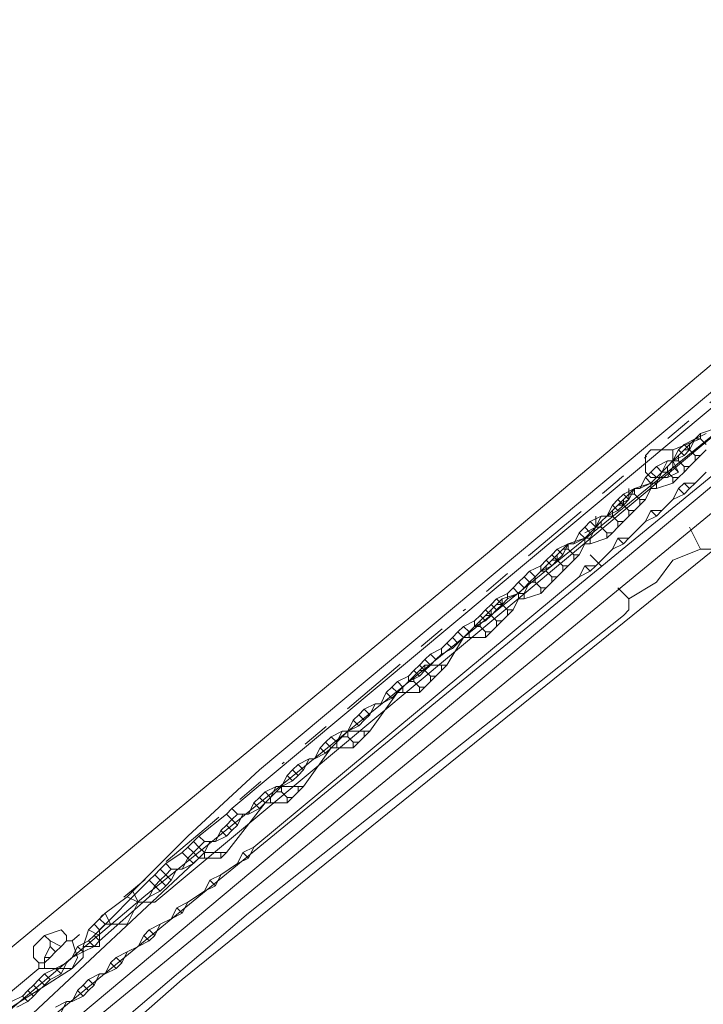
# Model space of a CAD drawing. Header units: metres. Extents: x 157984 to 159055, y 577129 to 578276.
# Tile 21 of 70: x 158265 to 158290, y 577727 to 577763. Entities that reach past the tile are written whole.
import ezdxf
from ezdxf.lldxf.tags import DXFTag

# ---------------------------------------------------------------- set-up
doc = ezdxf.new("R2010")
doc.units = ezdxf.units.M
doc.linetypes.add('RI-OVERIG', pattern=[17, 5, -2, 2, -2, 0, -2, 2, -2])
for name, color, linetype, lineweight, true_color in [('B-OI-KL-DATA_ALLIANDER TELECOM_0000792941_VECT_16O029485-G', 3, 'KL-DATA-N', 18, 0x00ff00), ('B-OI-KL-DATA_KPN_0000546663_VECT_16O029485-G', 3, 'KL-DATA-N', 18, 0x00ff00), ('B-OI-KL-DATA_LIANDER_0000574962_VECT_16O029485-G', 3, 'KL-DATA-N', 18, 0x00ff00), ('B-OI-KL-DATA_ZIGGO SERVICES_0000565862_VECT_16O029485-G', 3, 'KL-DATA-N', 18, 0x00ff00), ('B-OI-KL-ET_LS_LIANDER_0000574962_VECT_16O029485-G', 1, 'KL-LS-N', 18, 0xff0000), ('B-OI-KL-ET_MS_LIANDER_0000574962_VECT_16O029485-G', 7, 'KL-MS-N', 18, 0xa50000), ('B-OI-KL-GAS_HD_LIANDER_0000574962_VECT_16O029485-G', 30, 'KL-GAS-HD-N', 18, 0xff7f00), ('B-OI-KL-GAS_LD_LIANDER_0000574962_VECT_16O029485-G', 40, 'KL-GAS-LD-N', 18, 0xffbf00), ('B-OI-KL-WATER_VITENS_0000552354_VECT_16O029485-G', 160, 'KL-WATER-N', 18, 0x003fff), ('B-OI-KL-WATER_WBGR_0000574983_VECT_16O029485-G', 160, 'KL-WATER-N', 18, 0x003fff), ('B-OI-RI-VRIJVERVAL_VDBGEMHARLINGEN_0000590425_VECT_16O029485-G', 7, 'RI-OVERIG', 18, 0xff7fff)]:
    doc.layers.add(name, color=color, linetype=linetype, lineweight=lineweight, true_color=true_color)
doc.styles.get("Standard").update_dxf_attribs({"font": 'romans.shx'})
tags = doc.linetypes.add('KL-DATA-N', pattern='A,4,-1,[101,NLCS.SHX,S=0.5,R=0,X=0,Y=0],-1,4,-1,["D",Standard,S=1,R=0,X=-0.25,Y=-0.5],-1.5', length=12.5).pattern_tags.tags
tags[18] = DXFTag(74, 10)
tags = doc.linetypes.add('KL-GAS-HD-N', pattern='A,4,-1,[69,NLCS.SHX,S=0.5,R=0,X=0,Y=0],-1,4,-1,["H",Standard,S=1,R=0,X=0,Y=-0.5],-2', length=13).pattern_tags.tags
tags[18] = DXFTag(74, 10)
tags = doc.linetypes.add('KL-GAS-LD-N', pattern='A,4,-1,[69,NLCS.SHX,S=0.5,R=0,X=0,Y=0],-1,4,-1,["L",Standard,S=1,R=0,X=0.25,Y=-0.5],-2', length=13).pattern_tags.tags
tags[18] = DXFTag(74, 10)
tags = doc.linetypes.add('KL-LS-N', pattern='A,4,-1,[103,NLCS.SHX,S=0.75,R=0,X=0,Y=0],-1,4,-1,["L",Standard,S=1,R=0,X=0,Y=-0.5],-2', length=13).pattern_tags.tags
tags[18] = DXFTag(74, 10)
tags = doc.linetypes.add('KL-MS-N', pattern='A,4,-1,[103,NLCS.SHX,S=0.75,R=0,X=0,Y=0],-1,4,-1,["M",Standard,S=1,R=0,X=0,Y=-0.5],-2', length=13).pattern_tags.tags
tags[18] = DXFTag(74, 10)
doc.linetypes.add('KL-WATER-N', pattern='A,7,-0.5,[168,NLCS.SHX,S=0.75,R=0,X=0.75,Y=0],-2', length=9.5)

msp = doc.modelspace()

# ---------------------------------------------------------------- linework, layer by layer
at = {"layer": 'B-OI-KL-DATA_ALLIANDER TELECOM_0000792941_VECT_16O029485-G', "flags": 128}
for points in [[(158290.1, 577748.1), (158289.5, 577747.9)], [(158289.5, 577747.9), (158289.3, 577747.7)], [(158289.5, 577747.9), (158289.5, 577747.7)], [(158289.1, 577747.5), (158288.9, 577747.3)], [(158289.3, 577747.7), (158289.1, 577747.5)], [(158289.1, 577747.5), (158289.1, 577747.3)], [(158289.3, 577747.7), (158289.5, 577747.7)], [(158289.5, 577747.7), (158289.7, 577747.5)], [(158288.7, 577747.1), (158288.5, 577746.9)], [(158288.9, 577747.3), (158288.7, 577747.1)], [(158288.7, 577747.1), (158288.7, 577746.9)], [(158288.9, 577747.3), (158289.1, 577747.3)], [(158289.1, 577747.3), (158289.3, 577747.1)], [(158289.3, 577747.1), (158289.5, 577747.1)], [(158289.3, 577747.1), (158289.3, 577746.9)], [(158289.5, 577747.1), (158289.3, 577746.9)], [(158289.7, 577747.3), (158289.5, 577747.1)], [(158288.3, 577746.7), (158288.1, 577746.5)], [(158288.5, 577746.9), (158288.3, 577746.7)], [(158288.3, 577746.7), (158288.3, 577746.5)], [(158288.5, 577746.9), (158288.7, 577746.9)], [(158288.7, 577746.9), (158288.9, 577746.7)], [(158288.9, 577746.7), (158289.1, 577746.7)], [(158288.9, 577746.7), (158288.9, 577746.5)], [(158289.1, 577746.7), (158288.9, 577746.5)], [(158289.3, 577746.9), (158289.1, 577746.7)], [(158288.1, 577746.5), (158287.9, 577746.1)], [(158288.1, 577746.5), (158288.3, 577746.5)], [(158288.3, 577746.5), (158288.5, 577746.3)], [(158288.9, 577746.5), (158288.7, 577746.3)], [(158287.7, 577746.1), (158287.1, 577745.9)], [(158287.7, 577746.1), (158287.9, 577746.1)], [(158287.7, 577746.1), (158287.7, 577745.9)], [(158287.9, 577746.1), (158287.9, 577745.9)], [(158288.5, 577746.1), (158287.9, 577745.9)], [(158288.5, 577746.3), (158288.7, 577746.3)], [(158288.5, 577746.3), (158288.5, 577746.1)], [(158288.7, 577746.3), (158288.5, 577746.1)], [(158286.9, 577745.7), (158286.7, 577745.5)], [(158287.1, 577745.9), (158286.9, 577745.7)], [(158286.9, 577745.7), (158287.1, 577745.7)], [(158287.1, 577745.9), (158287.1, 577745.7)], [(158287.1, 577745.7), (158287.3, 577745.5)], [(158287.7, 577745.9), (158287.5, 577745.5)], [(158287.7, 577745.9), (158287.9, 577745.9)], [(158286.5, 577745.3), (158286.3, 577745.1)], [(158286.7, 577745.5), (158286.5, 577745.3)], [(158286.5, 577745.3), (158286.7, 577745.3)], [(158286.7, 577745.5), (158286.7, 577745.3)], [(158286.7, 577745.3), (158286.9, 577745.1)], [(158287.3, 577745.3), (158287.1, 577745.1)], [(158287.3, 577745.5), (158287.5, 577745.5)], [(158287.3, 577745.5), (158287.3, 577745.3)], [(158287.5, 577745.5), (158287.3, 577745.3)], [(158286.1, 577744.9), (158285.9, 577744.7)], [(158286.3, 577745.1), (158286.1, 577744.9)], [(158286.1, 577744.9), (158286.3, 577744.9)], [(158286.3, 577745.1), (158286.3, 577744.9)], [(158286.3, 577744.9), (158286.5, 577744.7)], [(158286.9, 577744.9), (158286.7, 577744.7)], [(158286.9, 577745.1), (158287.1, 577745.1)], [(158286.9, 577745.1), (158286.9, 577744.9)], [(158287.1, 577745.1), (158286.9, 577744.9)], [(158285.9, 577744.7), (158285.7, 577744.5)], [(158285.9, 577744.7), (158285.9, 577744.5)], [(158286.5, 577744.7), (158286.7, 577744.7)], [(158286.5, 577744.7), (158286.5, 577744.5)], [(158286.7, 577744.7), (158286.5, 577744.5)], [(158285.7, 577744.5), (158285.5, 577744.1)], [(158285.7, 577744.5), (158285.9, 577744.5)], [(158285.9, 577744.5), (158286.1, 577744.3)], [(158286.1, 577744.3), (158286.3, 577744.3)], [(158286.1, 577744.3), (158286.1, 577744.1)], [(158286.3, 577744.3), (158286.1, 577744.1)], [(158286.5, 577744.5), (158286.3, 577744.3)], [(158284.7, 577743.9), (158284.5, 577743.7)], [(158285.3, 577744.1), (158284.7, 577743.9)], [(158284.7, 577743.9), (158284.7, 577743.7)], [(158285.3, 577743.9), (158285.1, 577743.5)], [(158285.3, 577744.1), (158285.5, 577744.1)], [(158285.3, 577744.1), (158285.3, 577743.9)], [(158285.3, 577743.9), (158285.5, 577743.9)], [(158285.5, 577744.1), (158285.5, 577743.9)], [(158286.1, 577744.1), (158285.5, 577743.9)], [(158284.3, 577743.5), (158284.1, 577743.3)], [(158284.5, 577743.7), (158284.3, 577743.5)], [(158284.3, 577743.5), (158284.3, 577743.3)], [(158284.5, 577743.7), (158284.7, 577743.7)], [(158284.7, 577743.7), (158284.9, 577743.5)], [(158284.9, 577743.5), (158285.1, 577743.5)], [(158284.9, 577743.5), (158284.9, 577743.3)], [(158285.1, 577743.5), (158284.9, 577743.3)], [(158283.9, 577743.1), (158283.7, 577742.9)], [(158284.1, 577743.3), (158283.9, 577743.1)], [(158283.9, 577743.1), (158283.9, 577742.9)], [(158284.1, 577743.3), (158284.3, 577743.3)], [(158284.3, 577743.3), (158284.5, 577743.1)], [(158284.5, 577743.1), (158284.7, 577743.1)], [(158284.5, 577743.1), (158284.5, 577742.9)], [(158284.7, 577743.1), (158284.5, 577742.9)], [(158284.9, 577743.3), (158284.7, 577743.1)], [(158283.7, 577742.9), (158283.5, 577742.7)], [(158283.7, 577742.9), (158283.9, 577742.9)], [(158283.9, 577742.9), (158284.1, 577742.7)], [(158284.5, 577742.9), (158284.3, 577742.7)], [(158283.3, 577742.5), (158283.1, 577742.1)], [(158283.5, 577742.7), (158283.3, 577742.5)], [(158283.3, 577742.5), (158283.5, 577742.5)], [(158283.5, 577742.7), (158283.5, 577742.5)], [(158283.5, 577742.5), (158283.7, 577742.3)], [(158284.1, 577742.5), (158283.9, 577742.3)], [(158284.1, 577742.7), (158284.3, 577742.7)], [(158284.1, 577742.7), (158284.1, 577742.5)], [(158284.3, 577742.7), (158284.1, 577742.5)], [(158282.9, 577742.1), (158282.3, 577741.9)], [(158282.9, 577742.1), (158283.1, 577742.1)], [(158282.9, 577742.1), (158282.9, 577741.9)], [(158283.1, 577742.1), (158283.1, 577741.9)], [(158283.7, 577742.1), (158283.1, 577741.9)], [(158283.7, 577742.3), (158283.9, 577742.3)], [(158283.7, 577742.3), (158283.7, 577742.1)], [(158283.9, 577742.3), (158283.7, 577742.1)], [(158282.1, 577741.7), (158281.9, 577741.5)], [(158282.3, 577741.9), (158282.1, 577741.7)], [(158282.1, 577741.7), (158282.3, 577741.7)], [(158282.3, 577741.9), (158282.3, 577741.7)], [(158282.3, 577741.7), (158282.5, 577741.5)], [(158282.9, 577741.9), (158282.7, 577741.5)], [(158282.9, 577741.9), (158283.1, 577741.9)], [(158281.9, 577741.5), (158281.7, 577741.3)], [(158281.9, 577741.5), (158281.9, 577741.3)], [(158282.5, 577741.5), (158282.7, 577741.5)], [(158282.5, 577741.5), (158282.5, 577741.3)], [(158282.7, 577741.5), (158282.5, 577741.3)], [(158281.5, 577741.1), (158281.3, 577740.9)], [(158281.7, 577741.3), (158281.5, 577741.1)], [(158281.5, 577741.1), (158281.5, 577740.9)], [(158281.7, 577741.3), (158281.9, 577741.3)], [(158281.9, 577741.3), (158282.1, 577741.1)], [(158282.1, 577741.1), (158282.3, 577741.1)], [(158282.1, 577741.1), (158282.1, 577740.9)], [(158282.3, 577741.1), (158282.1, 577740.9)], [(158282.5, 577741.3), (158282.3, 577741.1)], [(158281.1, 577740.7), (158280.9, 577740.5)], [(158281.3, 577740.9), (158281.1, 577740.7)], [(158281.1, 577740.7), (158281.1, 577740.5)], [(158281.3, 577740.9), (158281.5, 577740.9)], [(158281.5, 577740.9), (158281.7, 577740.7)], [(158281.7, 577740.7), (158281.9, 577740.7)], [(158281.7, 577740.7), (158281.7, 577740.5)], [(158281.9, 577740.7), (158281.7, 577740.5)], [(158282.1, 577740.9), (158281.9, 577740.7)], [(158280.9, 577740.5), (158280.3, 577739.5)], [(158280.9, 577740.5), (158281.1, 577740.5)], [(158281.1, 577740.5), (158281.7, 577740.5)], [(158279.3, 577739.3), (158279.1, 577739.1)], [(158279.5, 577739.5), (158279.3, 577739.3)], [(158279.3, 577739.3), (158279.5, 577739.3)], [(158280.1, 577739.5), (158279.5, 577739.5)], [(158279.5, 577739.5), (158279.5, 577739.3)], [(158279.5, 577739.3), (158279.7, 577739.1)], [(158280.1, 577739.3), (158279.9, 577739.1)], [(158280.1, 577739.5), (158280.3, 577739.5)], [(158280.1, 577739.5), (158280.1, 577739.3)], [(158280.3, 577739.5), (158280.1, 577739.3)], [(158278.9, 577738.9), (158278.7, 577738.7)], [(158279.1, 577739.1), (158278.9, 577738.9)], [(158278.9, 577738.9), (158279.1, 577738.9)], [(158279.1, 577739.1), (158279.1, 577738.9)], [(158279.1, 577738.9), (158279.3, 577738.7)], [(158279.7, 577738.9), (158279.5, 577738.7)], [(158279.7, 577739.1), (158279.9, 577739.1)], [(158279.7, 577739.1), (158279.7, 577738.9)], [(158279.9, 577739.1), (158279.7, 577738.9)], [(158278.5, 577738.5), (158277.5, 577737.1)], [(158278.7, 577738.7), (158278.5, 577738.5)], [(158278.5, 577738.5), (158278.7, 577738.5)], [(158278.7, 577738.7), (158278.7, 577738.5)], [(158278.7, 577738.5), (158279.3, 577738.5)], [(158279.3, 577738.7), (158279.5, 577738.7)], [(158279.3, 577738.7), (158279.3, 577738.5)], [(158279.5, 577738.7), (158279.3, 577738.5)], [(158276.7, 577737.1), (158276.5, 577736.9)], [(158277.3, 577737.1), (158276.7, 577737.1)], [(158276.7, 577737.1), (158276.7, 577736.9)], [(158277.3, 577737.1), (158277.5, 577737.1)], [(158277.3, 577737.1), (158277.3, 577736.9)], [(158277.5, 577737.1), (158277.3, 577736.9)], [(158276.3, 577736.7), (158276.1, 577736.5)], [(158276.5, 577736.9), (158276.3, 577736.7)], [(158276.3, 577736.7), (158276.3, 577736.5)], [(158276.5, 577736.9), (158276.7, 577736.9)], [(158276.7, 577736.9), (158276.9, 577736.7)], [(158276.9, 577736.7), (158277.1, 577736.7)], [(158276.9, 577736.7), (158276.9, 577736.5)], [(158277.1, 577736.7), (158276.9, 577736.5)], [(158277.3, 577736.9), (158277.1, 577736.7)], [(158276.1, 577736.5), (158275.1, 577735.1)], [(158276.1, 577736.5), (158276.3, 577736.5)], [(158276.3, 577736.5), (158276.9, 577736.5)], [(158274.1, 577734.9), (158273.9, 577734.7)], [(158274.3, 577735.1), (158274.1, 577734.9)], [(158274.1, 577734.9), (158274.3, 577734.9)], [(158274.9, 577735.1), (158274.3, 577735.1)], [(158274.3, 577735.1), (158274.3, 577734.9)], [(158274.3, 577734.9), (158274.5, 577734.7)], [(158274.9, 577734.9), (158274.7, 577734.7)], [(158274.9, 577735.1), (158275.1, 577735.1)], [(158274.9, 577735.1), (158274.9, 577734.9)], [(158275.1, 577735.1), (158274.9, 577734.9)], [(158273.9, 577734.7), (158273.7, 577734.5)], [(158273.9, 577734.7), (158273.9, 577734.5)], [(158274.5, 577734.7), (158274.7, 577734.7)], [(158274.5, 577734.7), (158274.5, 577734.5)], [(158274.7, 577734.7), (158274.5, 577734.5)], [(158273.7, 577734.5), (158272.3, 577732.7)], [(158273.7, 577734.5), (158273.9, 577734.5)], [(158273.9, 577734.5), (158274.5, 577734.5)], [(158271.3, 577732.5), (158265.1, 577726.7)], [(158271.5, 577732.7), (158271.3, 577732.5)], [(158271.3, 577732.5), (158271.5, 577732.5)], [(158272.1, 577732.7), (158271.5, 577732.7)], [(158271.5, 577732.7), (158271.5, 577732.5)], [(158271.5, 577732.5), (158272.1, 577732.5)], [(158272.1, 577732.7), (158272.3, 577732.7)], [(158272.1, 577732.7), (158272.1, 577732.5)], [(158272.3, 577732.7), (158272.1, 577732.5)]]:
    msp.add_lwpolyline(points, dxfattribs=at)
at = {"layer": 'B-OI-KL-DATA_KPN_0000546663_VECT_16O029485-G', "flags": 128}
msp.add_lwpolyline([(158412.1, 577878.7), (158410.7, 577877.5), (158410.5, 577877.1), (158408.7, 577873.1), (158408.3, 577872.7), (158381.3, 577836.5), (158376.3, 577830.1), (158360.9, 577811.3), (158358.7, 577808.9), (158347.9, 577796.7), (158343.5, 577792.1), (158340.1, 577788.3), (158336.7, 577784.9), (158321.3, 577770.3), (158305.1, 577755.9), (158270.7, 577728.1), (158267.5, 577725.3), (158227.7, 577691.9), (158227.3, 577691.9), (158227.3, 577691.5), (158226.9, 577691.1), (158216.7, 577682.9), (158214.3, 577680.7), (158184.3, 577654.7), (158183.9, 577654.7)], dxfattribs=at)
at = {"layer": 'B-OI-KL-DATA_LIANDER_0000574962_VECT_16O029485-G', "flags": 128}
for points in [[(158305.3, 577761.5), (158302.7, 577760.1), (158301.5, 577759.1), (158273.5, 577735.7), (158270.9, 577733.3), (158268.9, 577731.3)], [(158305.7, 577761.3), (158305.7, 577760.9), (158304.7, 577760.1), (158269.7, 577730.9), (158269.1, 577730.9)], [(158268.7, 577731.1), (158267.9, 577730.5)], [(158268.9, 577731.3), (158268.7, 577731.1)], [(158268.7, 577731.1), (158269.1, 577730.9)], [(158268.9, 577731.3), (158269.1, 577730.9)], [(158269.1, 577730.9), (158268.7, 577730.1), (158268.1, 577730.1)], [(158267.7, 577730.3), (158267.5, 577730.1)], [(158267.9, 577730.5), (158267.7, 577730.3)], [(158267.7, 577730.3), (158267.9, 577730.1)], [(158267.9, 577730.5), (158268.1, 577730.1)], [(158267.3, 577729.9), (158267.1, 577729.3)], [(158267.5, 577730.1), (158267.3, 577729.9)], [(158267.3, 577729.9), (158267.7, 577729.7)], [(158267.5, 577730.1), (158267.7, 577729.9)], [(158267.9, 577730.1), (158267.7, 577729.9)], [(158267.7, 577729.9), (158267.7, 577729.7)], [(158267.9, 577730.1), (158268.1, 577730.1)], [(158267.7, 577729.7), (158267.7, 577729.3), (158267.1, 577729.3)], [(158267.1, 577729.3), (158267.1, 577728.9), (158266.7, 577728.5), (158264.5, 577727.1)]]:
    msp.add_lwpolyline(points, dxfattribs=at)
at = {"layer": 'B-OI-KL-DATA_ZIGGO SERVICES_0000565862_VECT_16O029485-G', "flags": 128}
msp.add_lwpolyline([(158273.3, 578000.1), (158278.1, 577996.3), (158292.1, 577986.9), (158304.1, 577979.5), (158315.3, 577970.9), (158403.1, 577910.7), (158403.5, 577909.9), (158405.1, 577909.3), (158408.5, 577906.3), (158411.5, 577901.5), (158412.9, 577896.7), (158412.9, 577889.9), (158412.3, 577886.5), (158410.3, 577881.1), (158406.7, 577875.3), (158404.7, 577873.5), (158366.7, 577823.1), (158348.7, 577802.7), (158339.1, 577792.7), (158329.3, 577782.9), (158316.5, 577770.7), (158292.5, 577749.9), (158269.3, 577731.1), (158228.1, 577696.3), (158215.3, 577686.1), (158224.5, 577675.3), (158224.5, 577674.9), (158204.5, 577657.5), (158202.3, 577655.3), (158200.3, 577652.7), (158199.9, 577651.9), (158197.3, 577645.7), (158196.3, 577640.5), (158196.3, 577632.1), (158196.5, 577630.9), (158198.1, 577623.5), (158198.5, 577622.7), (158200.3, 577618.5), (158201.5, 577616.5), (158202.7, 577614.7), (158204.1, 577613.3), (158206.7, 577610.9), (158211.7, 577607.9), (158215.1, 577606.9), (158222.9, 577606.7), (158230.9, 577572.7), (158231.5, 577568.5)], dxfattribs=at)
at = {"layer": 'B-OI-KL-ET_LS_LIANDER_0000574962_VECT_16O029485-G', "flags": 128}
msp.add_lwpolyline([(158293.5, 577749.3), (158262.5, 577723.9)], dxfattribs=at)
at = {"layer": 'B-OI-KL-ET_MS_LIANDER_0000574962_VECT_16O029485-G', "flags": 128}
for points in [[(158297.9, 577755.5), (158272.5, 577734.3)], [(158297.7, 577752.5), (158245.1, 577708.5)], [(158289.7, 577747.9), (158289.3, 577747.7)], [(158288.9, 577747.5), (158288.7, 577747.3)], [(158289.3, 577747.7), (158288.9, 577747.5)], [(158288.9, 577747.5), (158289.1, 577747.3)], [(158289.3, 577747.7), (158289.1, 577747.3)], [(158288.7, 577747.3), (158288.5, 577746.9)], [(158288.9, 577747.1), (158288.5, 577746.9)], [(158288.7, 577747.3), (158288.9, 577747.1)], [(158289.1, 577747.3), (158288.9, 577747.1)], [(158287.9, 577746.7), (158287.7, 577746.5)], [(158288.3, 577746.9), (158287.9, 577746.7)], [(158287.9, 577746.7), (158288.1, 577746.5)], [(158288.3, 577746.9), (158288.1, 577746.5)], [(158288.3, 577746.9), (158288.5, 577746.9)], [(158287.7, 577746.5), (158287.5, 577746.3)], [(158287.7, 577746.5), (158287.9, 577746.3)], [(158288.1, 577746.5), (158287.9, 577746.3)], [(158289.7, 577746.5), (158289.3, 577746.1)], [(158287.5, 577746.3), (158287.3, 577745.9)], [(158287.7, 577746.1), (158287.3, 577745.9)], [(158287.5, 577746.3), (158287.7, 577746.1)], [(158287.9, 577746.3), (158287.7, 577746.1)], [(158288.9, 577746.1), (158288.7, 577745.9)], [(158288.9, 577746.1), (158289.3, 577746.1)], [(158288.9, 577746.1), (158289.1, 577745.9)], [(158289.3, 577746.1), (158289.1, 577745.9)], [(158286.7, 577745.7), (158286.5, 577745.5)], [(158287.1, 577745.9), (158286.7, 577745.7)], [(158286.7, 577745.7), (158286.9, 577745.5)], [(158287.1, 577745.9), (158286.9, 577745.5)], [(158287.1, 577745.9), (158287.3, 577745.9)], [(158288.7, 577745.9), (158288.5, 577745.5)], [(158288.9, 577745.7), (158288.5, 577745.5)], [(158288.7, 577745.9), (158288.9, 577745.7)], [(158289.1, 577745.9), (158288.9, 577745.7)], [(158286.3, 577745.3), (158286.1, 577744.9)], [(158286.5, 577745.5), (158286.3, 577745.3)], [(158286.3, 577745.3), (158286.5, 577745.1)], [(158286.5, 577745.5), (158286.7, 577745.3)], [(158286.7, 577745.3), (158286.5, 577745.1)], [(158286.9, 577745.5), (158286.7, 577745.3)], [(158288.5, 577745.5), (158288.1, 577745.1)], [(158285.9, 577744.9), (158285.5, 577744.7)], [(158285.9, 577744.9), (158285.7, 577744.5)], [(158285.9, 577744.9), (158286.1, 577744.9)], [(158286.5, 577745.1), (158286.1, 577744.9)], [(158287.7, 577745.1), (158287.5, 577744.7)], [(158287.9, 577744.9), (158287.5, 577744.7)], [(158287.7, 577745.1), (158288.1, 577745.1)], [(158287.7, 577745.1), (158287.9, 577744.9)], [(158288.1, 577745.1), (158287.9, 577744.9)], [(158285.5, 577744.7), (158285.3, 577744.5)], [(158285.5, 577744.7), (158285.7, 577744.5)], [(158287.5, 577744.7), (158286.9, 577744.1)], [(158285.1, 577744.3), (158284.9, 577743.9)], [(158285.3, 577744.5), (158285.1, 577744.3)], [(158285.1, 577744.3), (158285.3, 577744.1)], [(158285.3, 577744.5), (158285.5, 577744.3)], [(158285.5, 577744.3), (158285.3, 577744.1)], [(158285.7, 577744.5), (158285.5, 577744.3)], [(158284.7, 577743.9), (158284.3, 577743.7)], [(158284.7, 577743.9), (158284.5, 577743.5)], [(158284.7, 577743.9), (158284.9, 577743.9)], [(158285.3, 577744.1), (158284.9, 577743.9)], [(158286.5, 577744.1), (158286.3, 577743.7)], [(158286.7, 577743.9), (158286.3, 577743.7)], [(158286.5, 577744.1), (158286.9, 577744.1)], [(158286.5, 577744.1), (158286.7, 577743.9)], [(158286.9, 577744.1), (158286.7, 577743.9)], [(158284.1, 577743.5), (158283.9, 577743.3)], [(158284.3, 577743.7), (158284.1, 577743.5)], [(158284.1, 577743.5), (158284.3, 577743.3)], [(158284.3, 577743.7), (158284.5, 577743.5)], [(158284.5, 577743.5), (158284.3, 577743.3)], [(158286.3, 577743.7), (158285.7, 577743.1)], [(158283.7, 577743.1), (158283.3, 577742.9)], [(158283.9, 577743.3), (158283.7, 577743.1)], [(158283.7, 577743.1), (158283.7, 577742.9)], [(158284.1, 577743.1), (158283.7, 577742.9)], [(158283.9, 577743.3), (158284.1, 577743.1)], [(158284.3, 577743.3), (158284.1, 577743.1)], [(158285.3, 577743.1), (158285.1, 577742.7)], [(158285.3, 577743.1), (158285.7, 577743.1)], [(158285.3, 577743.1), (158285.5, 577742.9)], [(158285.7, 577743.1), (158285.5, 577742.9)], [(158283.3, 577742.9), (158283.1, 577742.7)], [(158283.3, 577742.9), (158283.5, 577742.7)], [(158283.7, 577742.9), (158283.5, 577742.7)], [(158285.5, 577742.9), (158285.1, 577742.7)], [(158285.1, 577742.7), (158273.3, 577732.9)], [(158282.9, 577742.5), (158282.7, 577742.3)], [(158283.1, 577742.7), (158282.9, 577742.5)], [(158282.9, 577742.5), (158283.1, 577742.3)], [(158283.1, 577742.7), (158283.3, 577742.5)], [(158283.3, 577742.5), (158283.1, 577742.3)], [(158283.5, 577742.7), (158283.3, 577742.5)], [(158282.5, 577742.1), (158282.1, 577741.9)], [(158282.7, 577742.3), (158282.5, 577742.1)], [(158282.5, 577742.1), (158282.5, 577741.9)], [(158282.9, 577742.1), (158282.5, 577741.9)], [(158282.7, 577742.3), (158282.9, 577742.1)], [(158283.1, 577742.3), (158282.9, 577742.1)], [(158281.9, 577741.7), (158281.7, 577741.5)], [(158282.1, 577741.9), (158281.9, 577741.7)], [(158281.9, 577741.7), (158282.1, 577741.5)], [(158282.1, 577741.9), (158282.3, 577741.7)], [(158282.3, 577741.7), (158282.1, 577741.5)], [(158282.5, 577741.9), (158282.3, 577741.7)], [(158281.7, 577741.5), (158281.5, 577741.3)], [(158281.7, 577741.5), (158281.9, 577741.3)], [(158282.1, 577741.5), (158281.9, 577741.3)], [(158281.3, 577741.1), (158280.9, 577740.9)], [(158281.5, 577741.3), (158281.3, 577741.1)], [(158281.3, 577741.1), (158281.3, 577740.9)], [(158281.7, 577741.1), (158281.3, 577740.9)], [(158281.5, 577741.3), (158281.7, 577741.1)], [(158281.9, 577741.3), (158281.7, 577741.1)], [(158280.7, 577740.7), (158280.5, 577740.5)], [(158280.9, 577740.9), (158280.7, 577740.7)], [(158280.7, 577740.7), (158280.9, 577740.5)], [(158280.9, 577740.9), (158281.1, 577740.7)], [(158281.1, 577740.7), (158280.9, 577740.5)], [(158281.3, 577740.9), (158281.1, 577740.7)], [(158280.3, 577740.3), (158280.1, 577740.1)], [(158280.5, 577740.5), (158280.3, 577740.3)], [(158280.3, 577740.3), (158280.5, 577740.1)], [(158280.5, 577740.5), (158280.7, 577740.3)], [(158280.7, 577740.3), (158280.5, 577740.1)], [(158280.9, 577740.5), (158280.7, 577740.3)], [(158279.7, 577739.9), (158279.5, 577739.7)], [(158280.1, 577740.1), (158279.7, 577739.9)], [(158279.7, 577739.9), (158279.9, 577739.7)], [(158280.1, 577739.9), (158279.9, 577739.7)], [(158280.1, 577740.1), (158280.1, 577739.9)], [(158280.5, 577740.1), (158280.1, 577739.9)], [(158279.5, 577739.7), (158279.3, 577739.5)], [(158279.5, 577739.7), (158279.7, 577739.5)], [(158279.9, 577739.7), (158279.7, 577739.5)], [(158279.1, 577739.3), (158278.9, 577739.1)], [(158279.3, 577739.5), (158279.1, 577739.3)], [(158279.1, 577739.3), (158279.3, 577739.1)], [(158279.3, 577739.5), (158279.5, 577739.3)], [(158279.5, 577739.3), (158279.3, 577739.1)], [(158279.7, 577739.5), (158279.5, 577739.3)], [(158278.5, 577738.9), (158278.3, 577738.7)], [(158278.9, 577739.1), (158278.5, 577738.9)], [(158278.5, 577738.9), (158278.7, 577738.7)], [(158278.9, 577738.9), (158278.7, 577738.7)], [(158278.9, 577739.1), (158278.9, 577738.9)], [(158279.3, 577739.1), (158278.9, 577738.9)], [(158278.1, 577738.5), (158277.9, 577738.1)], [(158278.3, 577738.7), (158278.1, 577738.5)], [(158278.1, 577738.5), (158278.3, 577738.3)], [(158278.3, 577738.7), (158278.5, 577738.5)], [(158278.5, 577738.5), (158278.3, 577738.3)], [(158278.7, 577738.7), (158278.5, 577738.5)], [(158277.7, 577738.1), (158277.3, 577737.9)], [(158277.7, 577738.1), (158277.5, 577737.7)], [(158277.7, 577738.1), (158277.9, 577738.1)], [(158278.3, 577738.3), (158277.9, 577738.1)], [(158277.3, 577737.9), (158277.1, 577737.7)], [(158277.3, 577737.9), (158277.5, 577737.7)], [(158276.9, 577737.5), (158276.7, 577737.1)], [(158277.1, 577737.7), (158276.9, 577737.5)], [(158276.9, 577737.5), (158277.1, 577737.3)], [(158277.1, 577737.7), (158277.3, 577737.5)], [(158277.3, 577737.5), (158277.1, 577737.3)], [(158277.5, 577737.7), (158277.3, 577737.5)], [(158276.5, 577737.1), (158276.1, 577736.9)], [(158276.5, 577737.1), (158276.3, 577736.7)], [(158276.5, 577737.1), (158276.7, 577737.1)], [(158277.1, 577737.3), (158276.7, 577737.1)], [(158275.9, 577736.7), (158275.7, 577736.5)], [(158276.1, 577736.9), (158275.9, 577736.7)], [(158275.9, 577736.7), (158276.1, 577736.5)], [(158276.1, 577736.9), (158276.3, 577736.7)], [(158276.3, 577736.7), (158276.1, 577736.5)], [(158275.7, 577736.5), (158275.5, 577736.1)], [(158275.7, 577736.5), (158275.9, 577736.3)], [(158276.1, 577736.5), (158275.9, 577736.3)], [(158275.3, 577736.1), (158274.9, 577735.9)], [(158275.3, 577736.1), (158275.1, 577735.7)], [(158275.3, 577736.1), (158275.5, 577736.1)], [(158275.9, 577736.3), (158275.5, 577736.1)], [(158274.7, 577735.7), (158274.5, 577735.5)], [(158274.9, 577735.9), (158274.7, 577735.7)], [(158274.7, 577735.7), (158274.9, 577735.5)], [(158274.9, 577735.9), (158275.1, 577735.7)], [(158275.1, 577735.7), (158274.9, 577735.5)], [(158274.5, 577735.5), (158274.3, 577735.1)], [(158274.7, 577735.3), (158274.3, 577735.1)], [(158274.5, 577735.5), (158274.7, 577735.3)], [(158274.9, 577735.5), (158274.7, 577735.3)], [(158273.7, 577734.9), (158273.5, 577734.7)], [(158274.1, 577735.1), (158273.7, 577734.9)], [(158273.7, 577734.9), (158273.9, 577734.7)], [(158274.1, 577735.1), (158273.9, 577734.7)], [(158274.1, 577735.1), (158274.3, 577735.1)], [(158273.5, 577734.7), (158273.3, 577734.5)], [(158273.5, 577734.7), (158273.7, 577734.5)], [(158273.9, 577734.7), (158273.7, 577734.5)], [(158272.5, 577734.3), (158272.3, 577734.1)], [(158272.5, 577734.3), (158272.7, 577734.1)], [(158273.3, 577734.5), (158273.1, 577734.1)], [(158273.5, 577734.3), (158273.1, 577734.1)], [(158273.3, 577734.5), (158273.5, 577734.3)], [(158273.7, 577734.5), (158273.5, 577734.3)], [(158272.3, 577734.1), (158271.3, 577733.3)], [(158272.3, 577734.1), (158272.5, 577733.9)], [(158272.5, 577733.9), (158272.3, 577733.7)], [(158272.7, 577734.1), (158272.5, 577733.9)], [(158272.5, 577733.9), (158272.7, 577733.7)], [(158272.7, 577734.1), (158272.9, 577734.1)], [(158272.9, 577734.1), (158272.7, 577733.7)], [(158272.9, 577734.1), (158273.1, 577734.1)], [(158272.1, 577733.5), (158271.9, 577733.1)], [(158272.3, 577733.7), (158272.1, 577733.5)], [(158272.1, 577733.5), (158272.3, 577733.3)], [(158272.3, 577733.7), (158272.5, 577733.5)], [(158272.5, 577733.5), (158272.3, 577733.3)], [(158272.7, 577733.7), (158272.5, 577733.5)], [(158271.1, 577733.1), (158270.9, 577732.9)], [(158271.3, 577733.3), (158271.1, 577733.1)], [(158271.1, 577733.1), (158271.3, 577732.9)], [(158271.3, 577733.3), (158271.5, 577733.1)], [(158271.5, 577733.1), (158271.3, 577732.9)], [(158271.5, 577733.1), (158271.7, 577733.1)], [(158271.7, 577733.1), (158271.5, 577732.7)], [(158271.7, 577733.1), (158271.9, 577733.1)], [(158272.3, 577733.3), (158271.9, 577733.1)], [(158270.9, 577732.9), (158270.7, 577732.7)], [(158270.9, 577732.9), (158271.1, 577732.7)], [(158271.3, 577732.9), (158271.1, 577732.7)], [(158271.3, 577732.9), (158271.5, 577732.7)], [(158273.3, 577732.9), (158272.9, 577732.7)], [(158273.3, 577732.9), (158273.1, 577732.5)], [(158270.7, 577732.7), (158270.1, 577732.3)], [(158270.7, 577732.7), (158270.9, 577732.5)], [(158270.9, 577732.5), (158270.7, 577732.1)], [(158271.1, 577732.7), (158270.9, 577732.5)], [(158270.9, 577732.5), (158271.1, 577732.3)], [(158271.1, 577732.7), (158271.3, 577732.5)], [(158271.3, 577732.5), (158271.1, 577732.3)], [(158271.5, 577732.7), (158271.3, 577732.5)], [(158272.9, 577732.7), (158272.7, 577732.3)], [(158273.1, 577732.5), (158272.7, 577732.3)], [(158272.9, 577732.7), (158273.1, 577732.5)], [(158269.9, 577732.1), (158269.7, 577731.9)], [(158270.1, 577732.3), (158269.9, 577732.1)], [(158269.9, 577732.1), (158270.1, 577731.9)], [(158270.1, 577732.3), (158270.3, 577732.1)], [(158270.3, 577732.1), (158270.1, 577731.9)], [(158270.3, 577732.1), (158270.5, 577732.1)], [(158270.5, 577732.1), (158270.3, 577731.7)], [(158270.5, 577732.1), (158270.7, 577732.1)], [(158271.1, 577732.3), (158270.7, 577732.1)], [(158272.7, 577732.3), (158272.1, 577731.9)], [(158269.5, 577731.7), (158267.5, 577729.7)], [(158269.7, 577731.9), (158269.5, 577731.7)], [(158269.5, 577731.7), (158269.7, 577731.5)], [(158269.7, 577731.9), (158269.9, 577731.7)], [(158269.9, 577731.7), (158269.7, 577731.5)], [(158270.1, 577731.9), (158269.9, 577731.7)], [(158269.9, 577731.7), (158270.1, 577731.5)], [(158270.1, 577731.9), (158270.3, 577731.7)], [(158270.3, 577731.7), (158270.1, 577731.5)], [(158271.7, 577731.7), (158271.5, 577731.3)], [(158272.1, 577731.9), (158271.7, 577731.7)], [(158271.7, 577731.7), (158271.9, 577731.5)], [(158272.1, 577731.9), (158271.9, 577731.5)], [(158269.7, 577731.5), (158269.5, 577731.1)], [(158269.7, 577731.5), (158269.9, 577731.3)], [(158270.1, 577731.5), (158269.9, 577731.3)], [(158271.9, 577731.5), (158271.5, 577731.3)], [(158269.5, 577731.1), (158267.7, 577729.5)], [(158269.9, 577731.3), (158269.5, 577731.1)], [(158271.5, 577731.3), (158270.9, 577730.9)], [(158270.5, 577730.7), (158270.3, 577730.3)], [(158270.9, 577730.9), (158270.5, 577730.7)], [(158270.5, 577730.7), (158270.7, 577730.5)], [(158270.9, 577730.9), (158270.7, 577730.5)], [(158270.3, 577730.3), (158269.9, 577730.1)], [(158270.7, 577730.5), (158270.3, 577730.3)], [(158269.5, 577729.9), (158269.3, 577729.7)], [(158269.9, 577730.1), (158269.5, 577729.9)], [(158269.5, 577729.9), (158269.7, 577729.7)], [(158269.9, 577730.1), (158269.7, 577729.7)], [(158267.5, 577729.7), (158267.3, 577729.5)], [(158267.5, 577729.7), (158267.7, 577729.5)], [(158269.3, 577729.7), (158269.1, 577729.3)], [(158269.3, 577729.7), (158269.5, 577729.5)], [(158269.7, 577729.7), (158269.5, 577729.5)], [(158266.9, 577729.3), (158266.7, 577728.9)], [(158267.3, 577729.5), (158266.9, 577729.3)], [(158266.9, 577729.3), (158267.1, 577729.1)], [(158267.5, 577729.3), (158267.1, 577729.1)], [(158267.3, 577729.5), (158267.5, 577729.3)], [(158267.7, 577729.5), (158267.5, 577729.3)], [(158269.1, 577729.3), (158268.7, 577729.1)], [(158269.5, 577729.5), (158269.1, 577729.3)], [(158266.7, 577728.9), (158266.5, 577728.7)], [(158267.1, 577729.1), (158266.7, 577728.9)], [(158268.3, 577728.9), (158268.1, 577728.7)], [(158268.7, 577729.1), (158268.3, 577728.9)], [(158268.3, 577728.9), (158268.5, 577728.7)], [(158268.7, 577729.1), (158268.5, 577728.7)], [(158266.1, 577728.5), (158265.7, 577728.3)], [(158266.5, 577728.7), (158266.1, 577728.5)], [(158266.1, 577728.5), (158266.3, 577728.3)], [(158266.5, 577728.7), (158266.3, 577728.3)], [(158268.1, 577728.7), (158267.9, 577728.3)], [(158268.3, 577728.5), (158267.9, 577728.3)], [(158268.1, 577728.7), (158268.3, 577728.5)], [(158268.5, 577728.7), (158268.3, 577728.5)], [(158265.7, 577728.3), (158265.5, 577728.1)], [(158265.7, 577728.3), (158265.9, 577728.1)], [(158266.3, 577728.3), (158265.9, 577728.1)], [(158267.7, 577728.3), (158267.3, 577728.1)], [(158267.7, 577728.3), (158267.5, 577727.9)], [(158267.7, 577728.3), (158267.9, 577728.3)], [(158265.3, 577727.9), (158265.1, 577727.7)], [(158265.5, 577728.1), (158265.3, 577727.9)], [(158265.3, 577727.9), (158265.5, 577727.7)], [(158265.5, 577728.1), (158265.7, 577727.9)], [(158265.7, 577727.9), (158265.5, 577727.7)], [(158265.9, 577728.1), (158265.7, 577727.9)], [(158267.1, 577727.9), (158266.9, 577727.7)], [(158267.3, 577728.1), (158267.1, 577727.9)], [(158267.1, 577727.9), (158267.3, 577727.7)], [(158267.3, 577728.1), (158267.5, 577727.9)], [(158267.5, 577727.9), (158267.3, 577727.7)], [(158264.9, 577727.5), (158264.5, 577727.3)], [(158265.1, 577727.7), (158264.9, 577727.5)], [(158264.9, 577727.5), (158265.1, 577727.3)], [(158265.1, 577727.7), (158265.3, 577727.5)], [(158265.3, 577727.5), (158265.1, 577727.3)], [(158265.5, 577727.7), (158265.3, 577727.5)], [(158266.9, 577727.7), (158266.7, 577727.3)], [(158267.1, 577727.5), (158266.7, 577727.3)], [(158266.9, 577727.7), (158267.1, 577727.5)], [(158267.3, 577727.7), (158267.1, 577727.5)], [(158265.1, 577727.3), (158264.7, 577727.1)], [(158266.5, 577727.3), (158266.1, 577727.1)], [(158266.5, 577727.3), (158266.3, 577726.9)], [(158266.5, 577727.3), (158266.7, 577727.3)]]:
    msp.add_lwpolyline(points, dxfattribs=at)
at = {"layer": 'B-OI-KL-GAS_HD_LIANDER_0000574962_VECT_16O029485-G', "flags": 128}
for points in [[(158288.5, 577747.3), (158289.5, 577747.7)], [(158288.5, 577747.3), (158287.7, 577747.3), (158287.5, 577747.1), (158287.5, 577746.5), (158287.7, 577746.3), (158288.3, 577746.3)], [(158288.5, 577747.3), (158288.5, 577746.9)], [(158288.5, 577746.7), (158288.3, 577746.3)], [(158288.5, 577746.9), (158288.7, 577746.5)], [(158288.5, 577746.9), (158288.5, 577746.7)], [(158288.5, 577746.7), (158288.7, 577746.5)], [(158288.7, 577746.5), (158288.3, 577746.3)], [(158286.9, 577745.9), (158286.9, 577745.5), (158286.5, 577745.3)], [(158285.7, 577744.9), (158285.7, 577744.5), (158285.3, 577744.3)], [(158289.5, 577743.7), (158289.1, 577744.5)], [(158285.5, 577743.5), (158285.9, 577743.1)], [(158289.5, 577743.7), (158288.5, 577743.3), (158287.9, 577742.5), (158286.9, 577741.9)], [(158289.5, 577743.7), (158289.9, 577743.7)], [(158286.9, 577741.9), (158286.5, 577742.3)], [(158286.9, 577741.9), (158286.9, 577741.5), (158286.7, 577741.3), (158273.1, 577730.5), (158267.7, 577725.9), (158193.7, 577661.7), (158193.3, 577661.7)]]:
    msp.add_lwpolyline(points, dxfattribs=at)
at = {"layer": 'B-OI-KL-GAS_LD_LIANDER_0000574962_VECT_16O029485-G', "flags": 128}
for points in [[(158288.5, 577747.3), (158289.5, 577747.7)], [(158288.5, 577747.3), (158287.7, 577747.3), (158287.5, 577747.1), (158287.5, 577746.5), (158287.7, 577746.3), (158288.3, 577746.3)], [(158288.5, 577747.3), (158288.5, 577746.9)], [(158288.5, 577746.7), (158288.3, 577746.3)], [(158288.5, 577746.9), (158288.7, 577746.5)], [(158288.5, 577746.9), (158288.5, 577746.7)], [(158288.5, 577746.7), (158288.7, 577746.5)], [(158288.7, 577746.5), (158288.3, 577746.3)], [(158286.9, 577745.9), (158286.9, 577745.5), (158286.5, 577745.3)], [(158285.7, 577744.9), (158285.7, 577744.5), (158285.3, 577744.3)], [(158285.5, 577743.5), (158285.9, 577743.1)], [(158286.5, 577742.3), (158286.9, 577741.9)]]:
    msp.add_lwpolyline(points, dxfattribs=at)
at = {"layer": 'B-OI-KL-WATER_VITENS_0000552354_VECT_16O029485-G', "flags": 128}
msp.add_lwpolyline([(158409.1, 577907.7), (158413.5, 577902.9), (158414.9, 577900.1), (158416.3, 577891.5), (158416.1, 577891.1), (158415.5, 577885.7), (158415.1, 577884.5), (158394.7, 577856.5), (158391.7, 577852.7), (158376.1, 577832.1), (158374.7, 577830.5), (158358.5, 577810.9), (158357.3, 577809.7), (158337.5, 577787.7), (158323.3, 577774.1), (158316.7, 577768.7), (158313.7, 577765.9), (158296.1, 577750.1), (158258.3, 577719.1), (158252.5, 577714.1), (158220.1, 577687.1), (158215.1, 577682.7), (158191.9, 577662.9), (158191.5, 577662.9)], dxfattribs=at)
at = {"layer": 'B-OI-KL-WATER_WBGR_0000574983_VECT_16O029485-G', "flags": 128}
msp.add_lwpolyline([(158186.5, 577600.3), (158160.5, 577594.1), (158159.3, 577594.1), (158158.7, 577594.5), (158173.1, 577652.9), (158173.3, 577653.1), (158213.3, 577686.9), (158281.7, 577743.5), (158301.9, 577760.5), (158319.5, 577776.1), (158321.5, 577778.1), (158331.9, 577788.1), (158342.3, 577798.5), (158357.9, 577815.7), (158375.7, 577837.7), (158405.7, 577877.5), (158411.3, 577887.5), (158411.9, 577892.7), (158411.9, 577894.1), (158410.7, 577897.7), (158409.5, 577900.1), (158408.1, 577903.5), (158407.1, 577905.1), (158271.9, 578000.5), (158243.3, 578020.9), (158220.9, 578036.7), (158208.9, 578045.5), (158169.5, 578074.1), (158168.9, 578074.1)], dxfattribs=at)
at = {"layer": 'B-OI-RI-VRIJVERVAL_VDBGEMHARLINGEN_0000590425_VECT_16O029485-G', "ltscale": 0.5, "flags": 128}
for points in [[(158304.9, 577761.7), (158266.7, 577729.5)], [(158265.7, 577729.7), (158266.3, 577729.9), (158266.5, 577729.7), (158266.5, 577729.5)], [(158265.7, 577729.7), (158265.3, 577729.3), (158265.3, 577728.9), (158265.5, 577728.7)], [(158265.7, 577729.7), (158265.9, 577729.5)], [(158266.7, 577729.5), (158266.9, 577728.9), (158266.7, 577728.5), (158265.7, 577728.5)], [(158265.9, 577729.3), (158265.7, 577728.9)], [(158265.9, 577729.5), (158266.3, 577729.3)], [(158265.9, 577729.5), (158265.9, 577729.3)], [(158265.9, 577729.3), (158266.1, 577729.1)], [(158266.3, 577729.3), (158266.1, 577729.1)], [(158266.5, 577729.5), (158266.3, 577729.3)], [(158266.5, 577729.5), (158266.7, 577729.5)], [(158265.7, 577728.9), (158265.9, 577728.9)], [(158265.7, 577728.9), (158265.7, 577728.7)], [(158265.9, 577728.9), (158265.7, 577728.7)], [(158266.1, 577729.1), (158265.9, 577728.9)], [(158265.5, 577728.5), (158227.3, 577696.9)], [(158265.5, 577728.7), (158265.7, 577728.7)], [(158265.5, 577728.7), (158265.5, 577728.5)], [(158265.5, 577728.5), (158265.7, 577728.5)], [(158265.7, 577728.7), (158265.7, 577728.5)]]:
    msp.add_lwpolyline(points, dxfattribs=at)

doc.saveas('drawing.dxf')
